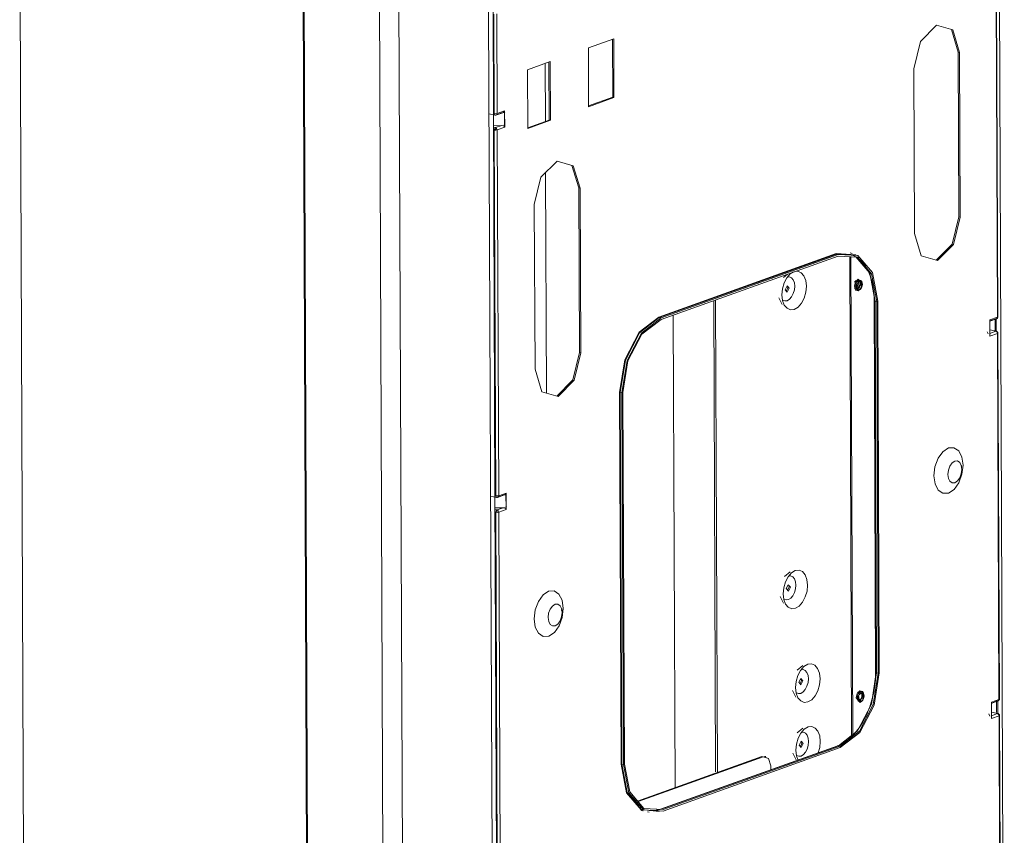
# Model space of a CAD drawing. Header units: millimetres. Extents: x 37142 to 69399, y 2700 to 29257.
# Tile 18 of 85: x 38424 to 38906, y 9193 to 9592. Entities that reach past the tile are written whole.
import ezdxf

# ---------------------------------------------------------------- set-up
doc = ezdxf.new("R2010")
doc.units = ezdxf.units.MM
doc.layers.add('G-XREF-____-OTLN', color=8, linetype='Continuous', lineweight=9)
doc.layers.add('M-EQPM-____-OTLN', color=50, linetype='Continuous', lineweight=20)

# ---------------------------------------------------------------- blocks, each defined once
blk = doc.blocks.new('City Class FR - City Class F_iam-V30-3D Отопление Left')
at = {"layer": 'G-XREF-____-OTLN'}
for p, q in [((38903.71, 9683.42), (38906.43, 9015.34)), ((38424.35, 9646.45), (38427.07, 8976.2)), ((38903.05, 9446.62), (38902.32, 9625.7)), ((38903.26, 9446.61), (38902.53, 9626.06)), ((38565.75, 8945.81), (38563.03, 9616.06)), ((38566.26, 8945.22), (38563.52, 9617)), ((38600.48, 9607.42), (38603.19, 8941.39)), ((38612.77, 8935.51), (38610.04, 9605.76)), ((38656.64, 8925.89), (38653.92, 9596.14)), ((38656.3, 9546.29), (38656.09, 9596.92)), ((38656.69, 9546.26), (38656.49, 9595.01)), ((38657.9, 9595.06), (38658.1, 9546.31)), ((38883.85, 9576.39), (38880.52, 9587.43)), ((38702.77, 9578.45), (38715.19, 9582.9)), ((38714.68, 9554.25), (38714.57, 9582.68)), ((38715.19, 9582.9), (38715.31, 9554.11)), ((38702.88, 9549.66), (38702.77, 9578.45)), ((38884.18, 9495.77), (38883.85, 9576.39)), ((38883.85, 9576.39), (38884.47, 9576.25)), ((38884.47, 9576.25), (38884.8, 9495.64)), ((38672.94, 9567.77), (38684.13, 9571.78)), ((38681.62, 9570.88), (38681.73, 9542.45)), ((38683.62, 9543.13), (38683.5, 9571.56)), ((38684.13, 9571.78), (38684.24, 9542.99)), ((38673.06, 9538.98), (38672.94, 9567.77)), ((38862.43, 9487.63), (38862.11, 9568.24)), ((38702.88, 9550.03), (38714.68, 9554.25)), ((38715.31, 9554.11), (38702.88, 9549.66)), ((38715.31, 9554.11), (38714.68, 9554.25)), ((38654.12, 9546.16), (38657.1, 9545.51)), ((38657.06, 9359.15), (38656.3, 9546.15)), ((38657.32, 9545.52), (38660.34, 9546.61)), ((38657.55, 9545.51), (38660.94, 9546.72)), ((38658.1, 9546.31), (38661.79, 9547.63)), ((38661.23, 9547.18), (38660.91, 9547.3)), ((38661.84, 9546.86), (38661.58, 9547.09)), ((38661.66, 9547.29), (38661.69, 9539.88)), ((38661.79, 9547.63), (38661.83, 9539.57)), ((38660.37, 9540.46), (38656.32, 9540.32)), ((38660.37, 9540.46), (38657.34, 9539.38)), ((38661.61, 9540.69), (38661.86, 9541.1)), ((38673.06, 9539.34), (38683.62, 9543.13)), ((38684.24, 9542.99), (38673.06, 9538.98)), ((38683.62, 9543.13), (38684.24, 9542.99)), ((38657.34, 9539.38), (38656.33, 9539.6)), ((38657.45, 9359.12), (38656.72, 9538.2)), ((38661.83, 9539.57), (38658.13, 9538.25)), ((38658.13, 9538.25), (38658.86, 9359.17)), ((38661.77, 9539.72), (38661.83, 9539.57)), ((38681.84, 9517.38), (38682.27, 9409.41)), ((38698.06, 9509.86), (38694.74, 9520.9)), ((38698.39, 9429.24), (38698.06, 9509.86)), ((38698.69, 9509.72), (38698.06, 9509.86)), ((38698.69, 9509.72), (38699.02, 9429.1)), ((38676.65, 9421.09), (38676.32, 9501.71)), ((38884.8, 9495.64), (38884.18, 9495.77)), ((38824.08, 9477.74), (38737.34, 9446.67)), ((38833.79, 9477.2), (38824.08, 9477.74)), ((38831.86, 9477.85), (38830.99, 9478.04)), ((38737.5, 9446.45), (38824.24, 9477.51)), ((38738.36, 9446.26), (38825.1, 9477.32)), ((38738.36, 9445.49), (38825.1, 9476.55)), ((38824.24, 9477.51), (38833.89, 9476.97)), ((38825.1, 9477.32), (38824.24, 9477.51)), ((38831.66, 9477.04), (38828.96, 9477.5)), ((38831.67, 9241.81), (38830.72, 9476.24)), ((38831.35, 9476.21), (38832.3, 9242.29)), ((38840.54, 9468.35), (38842.96, 9454.87)), ((38800.25, 9467.65), (38798.26, 9465.98)), ((38833.82, 9464.62), (38833.15, 9463.68)), ((38833.97, 9463.3), (38833.67, 9461.99)), ((38835.25, 9463.22), (38834.01, 9460.42)), ((38834.15, 9463.71), (38834.15, 9464.47)), ((38834.55, 9464.96), (38835.25, 9463.22)), ((38835.53, 9464.45), (38834.86, 9464.96)), ((38834.94, 9465.26), (38836.81, 9463.05)), ((38835.88, 9464.23), (38834.95, 9465.08)), ((38836.57, 9464.1), (38836.28, 9464.46)), ((38799.66, 9459.15), (38800.45, 9460.91)), ((38800.1, 9461.96), (38800.45, 9460.91)), ((38834.16, 9460.97), (38834.16, 9462.36)), ((38834.36, 9462.5), (38834.3, 9461.97)), ((38835.98, 9460.82), (38834.96, 9459.51)), ((38835.29, 9459.94), (38835.16, 9459.88)), ((38835.29, 9459.94), (38835.71, 9460.15)), ((38836.23, 9462.66), (38836.17, 9462.13)), ((38836.74, 9462.91), (38836.28, 9461.01)), ((38765.1, 9223.95), (38764.16, 9454.73)), ((38766.04, 9223.38), (38765.1, 9455.06)), ((38796.1, 9456.13), (38797.64, 9452.87)), ((38843.38, 9270.91), (38842.63, 9456.65)), ((38842.75, 9454.7), (38843.48, 9272.74)), ((38843.86, 9272.52), (38843.12, 9454.48)), ((38843.12, 9454.48), (38843.99, 9454.29)), ((38844.73, 9272.33), (38843.99, 9454.29)), ((38844.48, 9454.47), (38845.22, 9272.51)), ((38738.36, 9446.26), (38737.5, 9446.45)), ((38745.29, 9215.95), (38744.34, 9447.68)), ((38899.31, 9444.67), (38902.6, 9445.85)), ((38899.35, 9445.3), (38903.05, 9446.62)), ((38899.35, 9444.79), (38902.27, 9445.83)), ((38899.38, 9437.23), (38899.35, 9445.3)), ((38899.42, 9437.55), (38899.39, 9445.05)), ((38901.89, 9440.14), (38901.87, 9445.72)), ((38902.52, 9439.52), (38902.5, 9445.9)), ((38902.82, 9445.99), (38903.05, 9446.62)), ((38903.05, 9446.62), (38903.26, 9446.64)), ((38898.1, 9439.5), (38898.55, 9438.4)), ((38902.51, 9439.71), (38899.37, 9440.39)), ((38899.37, 9440.33), (38902.29, 9439.69)), ((38902.29, 9439.69), (38899.38, 9438.65)), ((38903.08, 9438.56), (38899.38, 9437.23)), ((38903.08, 9438.56), (38903.27, 9438.95)), ((38903.81, 9259.48), (38903.08, 9438.56)), ((38904.02, 9259.47), (38903.3, 9438.92)), ((38699.02, 9429.1), (38698.39, 9429.24)), ((38718.08, 9409.79), (38718.82, 9227.83)), ((38719.1, 9227.84), (38718.36, 9409.8)), ((38718.36, 9409.8), (38719.22, 9409.61)), ((38719.96, 9227.65), (38719.22, 9409.61)), ((38720.46, 9227.83), (38719.72, 9409.79)), ((38885.42, 9373.07), (38885.45, 9373.98)), ((38654.88, 9359.02), (38657.86, 9358.37)), ((38657.82, 9172.01), (38657.06, 9359.01)), ((38658.08, 9358.38), (38661.1, 9359.47)), ((38658.31, 9358.37), (38661.71, 9359.58)), ((38658.86, 9359.17), (38662.55, 9360.49)), ((38661.99, 9360.04), (38661.67, 9360.16)), ((38662.6, 9359.72), (38662.34, 9359.95)), ((38662.42, 9360.15), (38662.45, 9352.74)), ((38662.55, 9360.49), (38662.59, 9352.43)), ((38661.13, 9353.32), (38657.08, 9353.18)), ((38658.1, 9352.24), (38657.09, 9352.46)), ((38661.13, 9353.32), (38658.1, 9352.24)), ((38662.59, 9352.43), (38658.89, 9351.11)), ((38662.37, 9353.55), (38662.63, 9353.96)), ((38662.53, 9352.58), (38662.59, 9352.43)), ((38658.21, 9171.98), (38657.48, 9351.06)), ((38658.89, 9351.11), (38659.62, 9172.03)), ((38801.62, 9321.95), (38798.85, 9319.63)), ((38800.26, 9312.8), (38801.05, 9314.56)), ((38800.69, 9315.61), (38801.05, 9314.56)), ((38796.7, 9309.78), (38798.24, 9306.51)), ((38689.73, 9303.89), (38689.7, 9303.02)), ((38807.72, 9276.08), (38804.95, 9273.75)), ((38843.7, 9272.63), (38841.58, 9258.35)), ((38843.86, 9272.52), (38844.73, 9272.33)), ((38807.15, 9268.69), (38806.46, 9266.98)), ((38806.79, 9269.73), (38807.15, 9268.69)), ((38802.79, 9263.91), (38804.33, 9260.64)), ((38834.79, 9261.77), (38834.49, 9260.46)), ((38835.76, 9263.72), (38834.58, 9262.64)), ((38835.18, 9260.96), (38835.12, 9260.43)), ((38837, 9261.65), (38836.45, 9263.49)), ((38836.63, 9259.79), (38837, 9261.65)), ((38837.05, 9261.12), (38836.99, 9260.6)), ((38837.63, 9261.51), (38837.09, 9259.29)), ((38837.39, 9262.57), (38837.1, 9262.92)), ((38837.1, 9259.47), (38837.56, 9261.38)), ((38840.86, 9256.11), (38834.31, 9243.77)), ((38835.5, 9258.31), (38836.35, 9259.23)), ((38836.68, 9258.67), (38835.78, 9257.98)), ((38835.98, 9258.35), (38836.11, 9258.41)), ((38836.11, 9258.41), (38836.53, 9258.61)), ((38900.07, 9257.53), (38903.36, 9258.71)), ((38900.11, 9258.16), (38903.81, 9259.48)), ((38900.11, 9257.65), (38903.03, 9258.69)), ((38900.14, 9250.09), (38900.11, 9258.16)), ((38900.18, 9250.41), (38900.15, 9257.91)), ((38902.66, 9253), (38902.63, 9258.58)), ((38903.28, 9252.38), (38903.26, 9258.76)), ((38903.58, 9258.85), (38903.81, 9259.48)), ((38903.81, 9259.48), (38904.02, 9259.5)), ((38898.86, 9252.36), (38899.31, 9251.26)), ((38903.27, 9252.57), (38900.13, 9253.25)), ((38900.13, 9253.19), (38903.05, 9252.55)), ((38903.05, 9252.55), (38900.14, 9251.5)), ((38903.84, 9251.42), (38900.14, 9250.09)), ((38903.84, 9251.42), (38904.03, 9251.81)), ((38904.57, 9072.34), (38903.84, 9251.42)), ((38904.79, 9072.33), (38904.06, 9251.78)), ((38807.84, 9245.37), (38805.08, 9243.04)), ((38824.88, 9236.8), (38738.14, 9205.74)), ((38738.48, 9205.75), (38825.22, 9236.82)), ((38807.27, 9237.98), (38806.59, 9236.27)), ((38806.91, 9239.02), (38807.27, 9237.98)), ((38825.22, 9236.82), (38824.66, 9236.66)), ((38825.22, 9236.82), (38826.08, 9236.63)), ((38739.34, 9205.57), (38826.08, 9236.63)), ((38826.08, 9235.86), (38739.34, 9204.8)), ((38802.92, 9233.2), (38804.46, 9229.93)), ((38719.1, 9227.84), (38719.96, 9227.65)), ((38726.86, 9209.71), (38787.66, 9231.49)), ((38727.1, 9209.44), (38788.29, 9231.35)), ((38787.66, 9231.49), (38790.21, 9230.85)), ((38787.66, 9231.49), (38788.29, 9231.35)), ((38789.6, 9231.45), (38788.97, 9231.59)), ((38792.04, 9226.93), (38792.05, 9224.94)), ((38729.13, 9204.98), (38728.48, 9205.26)), ((38731.72, 9204.46), (38732.59, 9204.27)), ((38737.41, 9205.42), (38738.48, 9205.75)), ((38738.14, 9205.74), (38738.48, 9205.75)), ((38738.48, 9205.75), (38739.34, 9205.57))]:
    blk.add_line(p, q, dxfattribs=at)
for points in [[(38862.11, 9568.24, 0), (38865.33, 9581.63, 0), (38873.22, 9589.52, 0), (38881.15, 9587.29, 0), (38884.47, 9576.25, 0)], [(38658.1, 9546.31, 0), (38657.43, 9546.2, 0), (38656.69, 9546.26, 0)], [(38657.32, 9545.52, 0), (38656.88, 9545.65, 0), (38656.69, 9546.26, 0)], [(38657.06, 9545.51, 0), (38657.14, 9545.5, 0), (38657.22, 9545.49, 0), (38657.3, 9545.48, 0), (38657.37, 9545.48, 0), (38657.45, 9545.49, 0), (38657.47, 9545.49, 0)], [(38658.1, 9546.31, 0), (38657.75, 9545.64, 0), (38657.32, 9545.52, 0)], [(38660.34, 9546.61, 0), (38661.15, 9546.81, 0), (38661.66, 9547.29, 0)], [(38661.79, 9547.63, 0), (38661.74, 9547.46, 0), (38661.66, 9547.29, 0)], [(38661.69, 9539.88, 0), (38661.18, 9540.32, 0), (38660.37, 9540.46, 0)], [(38656.72, 9538.2, 0), (38656.9, 9538.94, 0), (38657.34, 9539.38, 0)], [(38656.72, 9538.2, 0), (38657.46, 9538.14, 0), (38658.13, 9538.25, 0)], [(38657.34, 9538.61, 0), (38657.26, 9538.53, 0), (38657.22, 9538.38, 0)], [(38657.5, 9538.39, 0), (38657.37, 9538.37, 0), (38657.22, 9538.38, 0)], [(38657.34, 9539.38, 0), (38657.78, 9538.93, 0), (38658.13, 9538.25, 0)], [(38657.5, 9538.39, 0), (38657.43, 9538.52, 0), (38657.34, 9538.61, 0)], [(38676.32, 9501.71, 0), (38679.55, 9515.1, 0), (38687.44, 9522.99, 0), (38695.37, 9520.76, 0), (38698.69, 9509.72, 0)], [(38884.8, 9495.64, 0), (38881.58, 9482.25, 0), (38873.69, 9474.36, 0), (38865.76, 9476.58, 0), (38862.43, 9487.63, 0)], [(38873.09, 9474.51, 0), (38880.95, 9482.39, 0), (38884.18, 9495.77, 0)], [(38824.24, 9477.51, 0), (38824.13, 9477.59, 0), (38824.08, 9477.74, 0)], [(38825.1, 9477.32, 0), (38834.75, 9476.78, 0), (38841.84, 9468.42, 0), (38844.48, 9454.47, 0)], [(38843.99, 9454.29, 0), (38841.41, 9467.88, 0), (38834.5, 9476.03, 0), (38825.1, 9476.55, 0)], [(38830.82, 9477.26, 0), (38831.48, 9477.09, 0), (38832.13, 9476.88, 0), (38832.76, 9476.62, 0), (38833.39, 9476.32, 0), (38834, 9475.98, 0), (38834.6, 9475.59, 0), (38835.19, 9475.16, 0), (38835.76, 9474.68, 0), (38836.32, 9474.17, 0), (38836.86, 9473.6, 0), (38837.38, 9473, 0), (38837.88, 9472.35, 0), (38838.37, 9471.67, 0), (38838.83, 9470.94, 0), (38839.27, 9470.18, 0), (38839.69, 9469.38, 0), (38840.08, 9468.54, 0), (38840.45, 9467.67, 0), (38840.8, 9466.76, 0), (38841.12, 9465.83, 0), (38841.41, 9464.86, 0), (38841.67, 9463.86, 0), (38841.91, 9462.84, 0), (38842.11, 9461.79, 0), (38842.29, 9460.72, 0), (38842.44, 9459.63, 0), (38842.56, 9458.51, 0), (38842.65, 9457.38, 0), (38842.71, 9456.23, 0), (38842.74, 9455.07, 0), (38842.75, 9454.7, 0)], [(38843.12, 9454.48, 0), (38840.55, 9468.07, 0), (38833.72, 9476.17, 0)], [(38803.14, 9468.75, 0), (38801.65, 9467.79, 0), (38799.99, 9465.88, 0), (38798.68, 9463.36, 0), (38797.84, 9460.48, 0), (38797.56, 9457.52, 0)], [(38809.51, 9461.81, 0), (38809.21, 9464.55, 0), (38808.35, 9466.82, 0), (38807.02, 9468.39, 0), (38805.35, 9469.11, 0), (38803.85, 9469.01, 0)], [(38800.28, 9466.24, 0), (38801.22, 9466.31, 0), (38802.26, 9465.86, 0), (38803.09, 9464.88, 0), (38803.63, 9463.47, 0), (38803.81, 9461.75, 0)], [(38834.94, 9465.26, 0), (38833.63, 9463.94, 0), (38833.09, 9461.72, 0)], [(38835.14, 9464.8, 0), (38834.01, 9463.68, 0), (38833.56, 9461.77, 0)], [(38834.18, 9461.75, 0), (38834.27, 9462.51, 0), (38834.5, 9463.25, 0), (38834.87, 9463.86, 0), (38835.33, 9464.28, 0), (38835.81, 9464.45, 0), (38836.27, 9464.36, 0), (38836.64, 9464.01, 0), (38836.88, 9463.45, 0), (38836.97, 9462.75, 0)], [(38834.37, 9459.69, 0), (38836.18, 9463.19, 0), (38836.04, 9463.92, 0)], [(38836.23, 9462.66, 0), (38836.17, 9463.15, 0), (38836, 9463.54, 0), (38835.74, 9463.78, 0), (38835.43, 9463.84, 0), (38835.09, 9463.72, 0), (38834.78, 9463.43, 0)], [(38835.99, 9462.83, 0), (38835.65, 9463.97, 0), (38834.83, 9464.2, 0)], [(38835.66, 9463.95, 0), (38835.67, 9463.94, 0), (38835.69, 9463.92, 0), (38835.7, 9463.9, 0), (38835.72, 9463.87, 0), (38835.74, 9463.83, 0), (38835.75, 9463.8, 0), (38835.77, 9463.75, 0), (38835.79, 9463.71, 0), (38835.81, 9463.66, 0), (38835.82, 9463.61, 0), (38835.84, 9463.55, 0), (38835.85, 9463.49, 0), (38835.86, 9463.42, 0), (38835.87, 9463.35, 0), (38835.88, 9463.28, 0), (38835.89, 9463.21, 0), (38835.9, 9463.13, 0), (38835.9, 9463.06, 0), (38835.9, 9462.98, 0), (38835.9, 9462.89, 0), (38835.9, 9462.81, 0), (38835.9, 9462.73, 0), (38835.89, 9462.64, 0), (38835.88, 9462.56, 0), (38835.87, 9462.47, 0), (38835.85, 9462.38, 0), (38835.84, 9462.29, 0), (38835.82, 9462.21, 0), (38835.8, 9462.12, 0), (38835.78, 9462.04, 0), (38835.76, 9461.95, 0), (38835.73, 9461.87, 0), (38835.7, 9461.78, 0), (38835.67, 9461.7, 0), (38835.64, 9461.62, 0), (38835.61, 9461.55, 0), (38835.58, 9461.47, 0), (38835.54, 9461.4, 0), (38835.51, 9461.33, 0), (38835.47, 9461.26, 0), (38835.43, 9461.2, 0), (38835.4, 9461.14, 0), (38835.36, 9461.08, 0), (38835.32, 9461.02, 0), (38835.28, 9460.97, 0), (38835.24, 9460.93, 0), (38835.21, 9460.88, 0), (38835.17, 9460.84, 0), (38835.13, 9460.81, 0), (38835.1, 9460.77, 0), (38835.07, 9460.75, 0), (38835.04, 9460.72, 0), (38835.01, 9460.7, 0), (38834.99, 9460.69, 0), (38834.96, 9460.67, 0), (38834.95, 9460.66, 0), (38834.94, 9460.66, 0)], [(38836.74, 9462.91, 0), (38836.26, 9464.48, 0), (38835.14, 9464.8, 0)], [(38797.56, 9457.52, 0), (38797.86, 9454.78, 0), (38798.72, 9452.51, 0), (38800.05, 9450.94, 0), (38801.72, 9450.22, 0), (38803.57, 9450.43, 0), (38805.42, 9451.54, 0), (38807.08, 9453.45, 0), (38808.39, 9455.97, 0), (38809.23, 9458.85, 0), (38809.51, 9461.81, 0)], [(38803.81, 9461.75, 0), (38803.64, 9459.91, 0), (38803.12, 9458.11, 0), (38802.3, 9456.54, 0), (38801.26, 9455.35, 0), (38800.11, 9454.66, 0), (38798.96, 9454.53, 0), (38797.91, 9454.98, 0)], [(38801.08, 9460.78, 0), (38800.08, 9461.96, 0), (38799.09, 9460.06, 0)], [(38799.09, 9460.06, 0), (38800.09, 9458.88, 0), (38801.08, 9460.78, 0)], [(38833.09, 9461.72, 0), (38833.64, 9459.88, 0), (38834.96, 9459.51, 0)], [(38833.1, 9460.61, 0), (38834.33, 9460.12, 0), (38835.85, 9462.57, 0)], [(38835.16, 9459.88, 0), (38834.03, 9460.2, 0), (38833.56, 9461.77, 0)], [(38834.84, 9460.62, 0), (38834.02, 9460.85, 0), (38833.67, 9461.99, 0)], [(38834.18, 9461.75, 0), (38834.27, 9461.04, 0), (38834.52, 9460.48, 0), (38834.89, 9460.13, 0), (38835.34, 9460.04, 0), (38835.83, 9460.21, 0), (38836.28, 9460.63, 0), (38836.65, 9461.25, 0), (38836.89, 9461.98, 0), (38836.97, 9462.75, 0)], [(38835.44, 9460.91, 0), (38835.1, 9460.79, 0), (38834.79, 9460.85, 0), (38834.53, 9461.09, 0), (38834.36, 9461.48, 0), (38834.3, 9461.97, 0)], [(38835.99, 9462.83, 0), (38835.66, 9461.44, 0), (38834.84, 9460.62, 0)], [(38843.12, 9454.48, 0), (38842.75, 9454.67, 0), (38842.96, 9454.87, 0)], [(38737.34, 9446.67, 0), (38727.66, 9439.19, 0), (38720.61, 9425.69, 0), (38718.08, 9409.79, 0)], [(38718.36, 9409.8, 0), (38720.88, 9425.6, 0), (38727.88, 9439.01, 0), (38737.5, 9446.45, 0)], [(38719.22, 9409.61, 0), (38721.74, 9425.41, 0), (38728.75, 9438.82, 0), (38738.36, 9446.26, 0)], [(38719.72, 9409.79, 0), (38722.17, 9425.18, 0), (38729, 9438.25, 0), (38738.36, 9445.49, 0)], [(38737.5, 9446.45, 0), (38737.39, 9446.53, 0), (38737.34, 9446.67, 0)], [(38899.39, 9445.01, 0), (38899.38, 9445.15, 0), (38899.35, 9445.3, 0)], [(38903.25, 9446.6, 0), (38903.18, 9446.4, 0), (38903.06, 9446.19, 0), (38902.9, 9446.02, 0), (38902.73, 9445.91, 0), (38902.64, 9445.87, 0)], [(38903.08, 9438.56, 0), (38902.85, 9439.29, 0), (38902.29, 9439.69, 0)], [(38903.27, 9438.93, 0), (38903.24, 9439.05, 0), (38903.19, 9439.17, 0), (38903.13, 9439.29, 0), (38903.04, 9439.39, 0), (38902.95, 9439.49, 0), (38902.85, 9439.56, 0), (38902.75, 9439.62, 0), (38902.65, 9439.67, 0), (38902.56, 9439.7, 0), (38902.55, 9439.7, 0)], [(38899.38, 9437.23, 0), (38899.42, 9437.42, 0), (38899.42, 9437.6, 0)], [(38699.02, 9429.1, 0), (38695.79, 9415.72, 0), (38687.91, 9407.82, 0), (38679.98, 9410.05, 0), (38676.65, 9421.09, 0)], [(38687.31, 9407.97, 0), (38695.17, 9415.85, 0), (38698.39, 9429.24, 0)], [(38718.36, 9409.8, 0), (38718.21, 9409.81, 0), (38718.08, 9409.79, 0)], [(38886.23, 9374.09, 0), (38885.67, 9378.12, 0), (38884.11, 9381.14, 0), (38881.78, 9382.71, 0), (38879.04, 9382.57, 0), (38876.31, 9380.75, 0), (38874, 9377.53, 0), (38872.47, 9373.4, 0), (38871.94, 9368.97, 0)], [(38886.23, 9374.09, 0), (38885.7, 9369.66, 0), (38884.16, 9365.53, 0), (38881.85, 9362.31, 0), (38879.12, 9360.49, 0), (38876.39, 9360.36, 0), (38874.06, 9361.92, 0), (38872.5, 9364.94, 0), (38871.94, 9368.97, 0)], [(38878.8, 9369.62, 0), (38879.05, 9371.73, 0), (38879.79, 9373.71, 0), (38880.89, 9375.25, 0), (38882.19, 9376.12, 0), (38883.5, 9376.19, 0), (38884.62, 9375.44, 0), (38885.37, 9374, 0), (38885.64, 9372.07, 0)], [(38878.8, 9369.62, 0), (38879.07, 9367.69, 0), (38879.82, 9366.24, 0), (38880.93, 9365.5, 0), (38882.24, 9365.57, 0), (38883.55, 9366.44, 0), (38884.65, 9367.98, 0), (38885.38, 9369.95, 0), (38885.64, 9372.07, 0)], [(38657.45, 9359.12, 0), (38658.19, 9359.06, 0), (38658.86, 9359.17, 0)], [(38658.08, 9358.38, 0), (38657.64, 9358.51, 0), (38657.45, 9359.12, 0)], [(38657.82, 9358.37, 0), (38657.9, 9358.36, 0), (38657.98, 9358.35, 0), (38658.06, 9358.34, 0), (38658.13, 9358.34, 0), (38658.21, 9358.35, 0), (38658.23, 9358.35, 0)], [(38658.86, 9359.17, 0), (38658.51, 9358.5, 0), (38658.08, 9358.38, 0)], [(38661.1, 9359.47, 0), (38661.91, 9359.67, 0), (38662.42, 9360.15, 0)], [(38662.55, 9360.49, 0), (38662.5, 9360.32, 0), (38662.42, 9360.15, 0)], [(38662.45, 9352.74, 0), (38661.94, 9353.18, 0), (38661.13, 9353.32, 0)], [(38657.48, 9351.06, 0), (38657.66, 9351.8, 0), (38658.1, 9352.24, 0)], [(38657.48, 9351.06, 0), (38658.22, 9351, 0), (38658.89, 9351.11, 0)], [(38658.11, 9351.47, 0), (38658.02, 9351.38, 0), (38657.98, 9351.24, 0)], [(38658.26, 9351.25, 0), (38658.13, 9351.22, 0), (38657.98, 9351.24, 0)], [(38658.1, 9352.24, 0), (38658.54, 9351.79, 0), (38658.89, 9351.11, 0)], [(38658.26, 9351.25, 0), (38658.19, 9351.38, 0), (38658.11, 9351.47, 0)], [(38810.11, 9315.45, 0), (38809.8, 9318.2, 0), (38808.95, 9320.47, 0), (38807.61, 9322.04, 0), (38805.94, 9322.75, 0), (38804.09, 9322.55, 0), (38802.25, 9321.43, 0), (38800.59, 9319.52, 0), (38799.27, 9317.01, 0), (38798.43, 9314.13, 0), (38798.15, 9311.17, 0)], [(38800.87, 9319.89, 0), (38801.81, 9319.96, 0), (38802.86, 9319.51, 0), (38803.68, 9318.53, 0), (38804.22, 9317.11, 0), (38804.41, 9315.4, 0)], [(38798.15, 9311.17, 0), (38798.45, 9308.42, 0), (38799.31, 9306.15, 0), (38800.64, 9304.58, 0), (38802.32, 9303.87, 0), (38804.16, 9304.08, 0), (38806.01, 9305.19, 0), (38807.67, 9307.1, 0), (38808.99, 9309.61, 0), (38809.83, 9312.49, 0), (38810.11, 9315.45, 0)], [(38804.41, 9315.4, 0), (38804.23, 9313.56, 0), (38803.71, 9311.76, 0), (38802.89, 9310.19, 0), (38801.85, 9309, 0), (38800.7, 9308.31, 0), (38799.55, 9308.18, 0), (38798.51, 9308.62, 0)], [(38801.68, 9314.42, 0), (38800.68, 9315.6, 0), (38799.69, 9313.71, 0)], [(38799.69, 9313.71, 0), (38800.69, 9312.53, 0), (38801.68, 9314.42, 0)], [(38676.21, 9298.88, 0), (38676.74, 9303.31, 0), (38678.28, 9307.44, 0), (38680.59, 9310.66, 0), (38683.32, 9312.48, 0), (38686.05, 9312.61, 0), (38688.38, 9311.05, 0), (38689.94, 9308.03, 0), (38690.5, 9304, 0)], [(38689.91, 9301.97, 0), (38689.64, 9303.9, 0), (38688.89, 9305.35, 0), (38687.78, 9306.1, 0), (38686.47, 9306.03, 0), (38685.17, 9305.16, 0), (38684.06, 9303.62, 0), (38683.33, 9301.65, 0), (38683.08, 9299.53, 0)], [(38676.21, 9298.88, 0), (38676.78, 9294.85, 0), (38678.34, 9291.82, 0), (38680.66, 9290.26, 0), (38683.4, 9290.4, 0), (38686.13, 9292.21, 0), (38688.44, 9295.43, 0), (38689.98, 9299.57, 0), (38690.5, 9304, 0)], [(38689.91, 9301.97, 0), (38689.66, 9299.86, 0), (38688.92, 9297.88, 0), (38687.82, 9296.34, 0), (38686.51, 9295.47, 0), (38685.2, 9295.41, 0), (38684.09, 9296.15, 0), (38683.34, 9297.6, 0), (38683.08, 9299.53, 0)], [(38816.21, 9269.58, 0), (38815.9, 9272.33, 0), (38815.04, 9274.6, 0), (38813.71, 9276.17, 0), (38812.04, 9276.88, 0), (38810.19, 9276.68, 0), (38808.35, 9275.56, 0), (38806.68, 9273.65, 0), (38805.37, 9271.14, 0), (38804.53, 9268.26, 0), (38804.25, 9265.3, 0)], [(38806.97, 9274.02, 0), (38807.91, 9274.08, 0), (38808.95, 9273.64, 0), (38809.78, 9272.66, 0), (38810.32, 9271.24, 0), (38810.51, 9269.53, 0)], [(38824.88, 9236.8, 0), (38825.61, 9237.08, 0), (38826.34, 9237.41, 0), (38827.06, 9237.78, 0), (38827.79, 9238.2, 0), (38828.51, 9238.66, 0), (38829.23, 9239.17, 0), (38829.95, 9239.72, 0), (38830.66, 9240.32, 0), (38831.36, 9240.95, 0), (38832.05, 9241.63, 0), (38832.73, 9242.34, 0), (38833.4, 9243.1, 0), (38834.06, 9243.89, 0), (38834.7, 9244.72, 0), (38835.33, 9245.58, 0), (38835.94, 9246.48, 0), (38836.53, 9247.41, 0), (38837.11, 9248.37, 0), (38837.66, 9249.36, 0), (38838.2, 9250.37, 0), (38838.71, 9251.42, 0), (38839.2, 9252.48, 0), (38839.67, 9253.57, 0), (38840.12, 9254.68, 0), (38840.54, 9255.8, 0), (38840.93, 9256.95, 0), (38841.3, 9258.1, 0), (38841.64, 9259.27, 0), (38841.95, 9260.45, 0), (38842.24, 9261.64, 0), (38842.49, 9262.84, 0), (38842.72, 9264.04, 0), (38842.92, 9265.25, 0), (38843.09, 9266.45, 0), (38843.23, 9267.66, 0), (38843.34, 9268.86, 0), (38843.42, 9270.05, 0), (38843.47, 9271.24, 0), (38843.49, 9272.42, 0), (38843.48, 9272.74, 0)], [(38825.22, 9236.82, 0), (38834.58, 9244.06, 0), (38841.41, 9257.13, 0), (38843.86, 9272.52, 0)], [(38845.22, 9272.51, 0), (38842.7, 9256.71, 0), (38835.7, 9243.3, 0), (38826.08, 9235.86, 0)], [(38826.08, 9236.63, 0), (38835.45, 9243.87, 0), (38842.27, 9256.94, 0), (38844.73, 9272.33, 0)], [(38843.86, 9272.52, 0), (38843.49, 9272.71, 0), (38843.48, 9272.74, 0)], [(38804.25, 9265.3, 0), (38804.55, 9262.55, 0), (38805.41, 9260.28, 0), (38806.74, 9258.71, 0), (38808.41, 9258, 0), (38810.26, 9258.2, 0), (38812.11, 9259.32, 0), (38813.77, 9261.23, 0), (38815.09, 9263.74, 0), (38815.92, 9266.62, 0), (38816.21, 9269.58, 0)], [(38804.61, 9262.75, 0), (38805.65, 9262.31, 0), (38806.8, 9262.44, 0), (38807.95, 9263.13, 0), (38808.99, 9264.32, 0), (38809.81, 9265.89, 0), (38810.33, 9267.68, 0), (38810.51, 9269.53, 0)], [(38807.77, 9268.55, 0), (38806.77, 9269.73, 0), (38805.79, 9267.84, 0)], [(38805.79, 9267.84, 0), (38806.79, 9266.66, 0), (38807.77, 9268.55, 0)], [(38834.43, 9262.37, 0), (38833.91, 9260.18, 0), (38835.78, 9257.98, 0)], [(38834.38, 9260.24, 0), (38834.83, 9262.14, 0), (38835.96, 9263.26, 0)], [(38837.79, 9261.21, 0), (38837.7, 9261.92, 0), (38837.46, 9262.48, 0), (38837.09, 9262.82, 0), (38836.63, 9262.92, 0), (38836.15, 9262.74, 0), (38835.69, 9262.33, 0), (38835.32, 9261.71, 0), (38835.08, 9260.98, 0), (38835, 9260.21, 0)], [(38837.79, 9261.21, 0), (38837.71, 9260.44, 0), (38837.47, 9259.71, 0), (38837.1, 9259.1, 0), (38836.65, 9258.68, 0), (38836.16, 9258.5, 0), (38835.71, 9258.6, 0), (38835.33, 9258.95, 0), (38835.09, 9259.51, 0), (38835, 9260.21, 0)], [(38837.05, 9261.12, 0), (38836.99, 9261.61, 0), (38836.82, 9262, 0), (38836.56, 9262.24, 0), (38836.24, 9262.3, 0), (38835.91, 9262.18, 0), (38835.6, 9261.9, 0)], [(38835.65, 9262.67, 0), (38836.47, 9262.44, 0), (38836.81, 9261.29, 0)], [(38836.81, 9261.29, 0), (38836.48, 9259.9, 0), (38835.66, 9259.08, 0)], [(38835.76, 9263.72, 0), (38837.08, 9263.35, 0), (38837.63, 9261.51, 0)], [(38835.76, 9259.12, 0), (38835.78, 9259.13, 0), (38835.8, 9259.15, 0), (38835.82, 9259.16, 0), (38835.85, 9259.18, 0), (38835.88, 9259.2, 0), (38835.91, 9259.23, 0), (38835.94, 9259.26, 0), (38835.98, 9259.29, 0), (38836.01, 9259.33, 0), (38836.05, 9259.38, 0), (38836.09, 9259.42, 0), (38836.13, 9259.47, 0), (38836.16, 9259.52, 0), (38836.2, 9259.58, 0), (38836.24, 9259.64, 0), (38836.28, 9259.71, 0), (38836.32, 9259.77, 0), (38836.35, 9259.84, 0), (38836.39, 9259.91, 0), (38836.42, 9259.99, 0), (38836.45, 9260.06, 0), (38836.48, 9260.14, 0), (38836.51, 9260.22, 0), (38836.54, 9260.3, 0), (38836.57, 9260.39, 0), (38836.59, 9260.47, 0), (38836.61, 9260.56, 0), (38836.63, 9260.64, 0), (38836.65, 9260.73, 0), (38836.67, 9260.82, 0), (38836.68, 9260.9, 0), (38836.7, 9260.99, 0), (38836.7, 9261.08, 0), (38836.71, 9261.16, 0), (38836.72, 9261.25, 0), (38836.72, 9261.33, 0), (38836.72, 9261.41, 0), (38836.72, 9261.49, 0), (38836.72, 9261.57, 0), (38836.71, 9261.65, 0), (38836.71, 9261.72, 0), (38836.7, 9261.8, 0), (38836.69, 9261.86, 0), (38836.67, 9261.93, 0), (38836.66, 9261.99, 0), (38836.65, 9262.05, 0), (38836.63, 9262.11, 0), (38836.61, 9262.16, 0), (38836.6, 9262.2, 0), (38836.58, 9262.25, 0), (38836.56, 9262.29, 0), (38836.54, 9262.32, 0), (38836.53, 9262.35, 0), (38836.51, 9262.38, 0), (38836.5, 9262.4, 0), (38836.49, 9262.41, 0), (38836.48, 9262.42, 0)], [(38835.96, 9263.26, 0), (38837.08, 9262.95, 0), (38837.56, 9261.38, 0)], [(38834.38, 9260.24, 0), (38834.85, 9258.67, 0), (38835.98, 9258.35, 0)], [(38834.49, 9260.46, 0), (38834.84, 9259.31, 0), (38835.66, 9259.08, 0)], [(38836.26, 9259.37, 0), (38835.92, 9259.25, 0), (38835.61, 9259.32, 0), (38835.35, 9259.56, 0), (38835.18, 9259.95, 0), (38835.12, 9260.43, 0)], [(38900.15, 9257.87, 0), (38900.15, 9258.01, 0), (38900.11, 9258.16, 0)], [(38904.01, 9259.46, 0), (38903.94, 9259.26, 0), (38903.82, 9259.05, 0), (38903.66, 9258.88, 0), (38903.49, 9258.77, 0), (38903.4, 9258.73, 0)], [(38903.84, 9251.42, 0), (38903.61, 9252.15, 0), (38903.05, 9252.55, 0)], [(38904.04, 9251.79, 0), (38904, 9251.91, 0), (38903.96, 9252.03, 0), (38903.89, 9252.14, 0), (38903.8, 9252.25, 0), (38903.71, 9252.35, 0), (38903.61, 9252.42, 0), (38903.51, 9252.48, 0), (38903.41, 9252.53, 0), (38903.32, 9252.55, 0), (38903.31, 9252.56, 0)], [(38900.14, 9250.09, 0), (38900.18, 9250.28, 0), (38900.18, 9250.46, 0)], [(38816.33, 9238.87, 0), (38816.03, 9241.62, 0), (38815.17, 9243.89, 0), (38813.84, 9245.46, 0), (38812.17, 9246.17, 0), (38810.32, 9245.97, 0), (38808.47, 9244.85, 0), (38806.81, 9242.94, 0), (38805.49, 9240.43, 0), (38804.65, 9237.55, 0), (38804.37, 9234.59, 0)], [(38807.09, 9243.31, 0), (38808.04, 9243.37, 0), (38809.08, 9242.93, 0), (38809.91, 9241.95, 0), (38810.44, 9240.53, 0), (38810.63, 9238.82, 0)], [(38804.73, 9232.04, 0), (38805.77, 9231.6, 0), (38806.93, 9231.73, 0), (38808.08, 9232.42, 0), (38809.11, 9233.61, 0), (38809.93, 9235.18, 0), (38810.46, 9236.97, 0), (38810.63, 9238.82, 0)], [(38807.9, 9237.84, 0), (38806.9, 9239.02, 0), (38805.91, 9237.13, 0)], [(38805.91, 9237.13, 0), (38806.91, 9235.95, 0), (38807.9, 9237.84, 0)], [(38815.29, 9233.25, 0), (38816.05, 9235.91, 0), (38816.33, 9238.87, 0)], [(38804.37, 9234.59, 0), (38804.68, 9231.84, 0), (38805.54, 9229.57, 0)], [(38719.1, 9227.84, 0), (38718.95, 9227.85, 0), (38718.82, 9227.83, 0)], [(38718.82, 9227.83, 0), (38721.47, 9213.79, 0), (38728.61, 9205.37, 0), (38729.61, 9204.9, 0)], [(38737.41, 9204.65, 0), (38728.83, 9205.52, 0), (38721.74, 9213.89, 0), (38719.1, 9227.84, 0)], [(38739.34, 9204.8, 0), (38729.69, 9205.34, 0), (38722.6, 9213.7, 0), (38719.96, 9227.65, 0)], [(38739.34, 9205.57, 0), (38729.94, 9206.09, 0), (38723.03, 9214.24, 0), (38720.46, 9227.83, 0)], [(38788.29, 9231.35, 0), (38790.93, 9230.61, 0), (38792.04, 9226.93, 0)], [(38731.89, 9205.24, 0), (38732.56, 9205.11, 0), (38733.24, 9205.04, 0), (38733.92, 9205, 0), (38734.62, 9205.01, 0), (38735.32, 9205.07, 0), (38736.03, 9205.17, 0), (38736.74, 9205.32, 0), (38737.46, 9205.51, 0), (38738.14, 9205.74, 0)]]:
    blk.add_polyline3d(points, dxfattribs=at)
blk = doc.blocks.new('City Class FR - City Class 25 FR-V31-3D Отопление Left')
blk.add_blockref('City Class FR - City Class F_iam-V30-3D Отопление Left', (0, 0))

msp = doc.modelspace()

# ---------------------------------------------------------------- block references
at = {"layer": 'M-EQPM-____-OTLN'}
msp.add_blockref('City Class FR - City Class 25 FR-V31-3D Отопление Left', (0, 0), dxfattribs=at)

doc.saveas('drawing.dxf')
